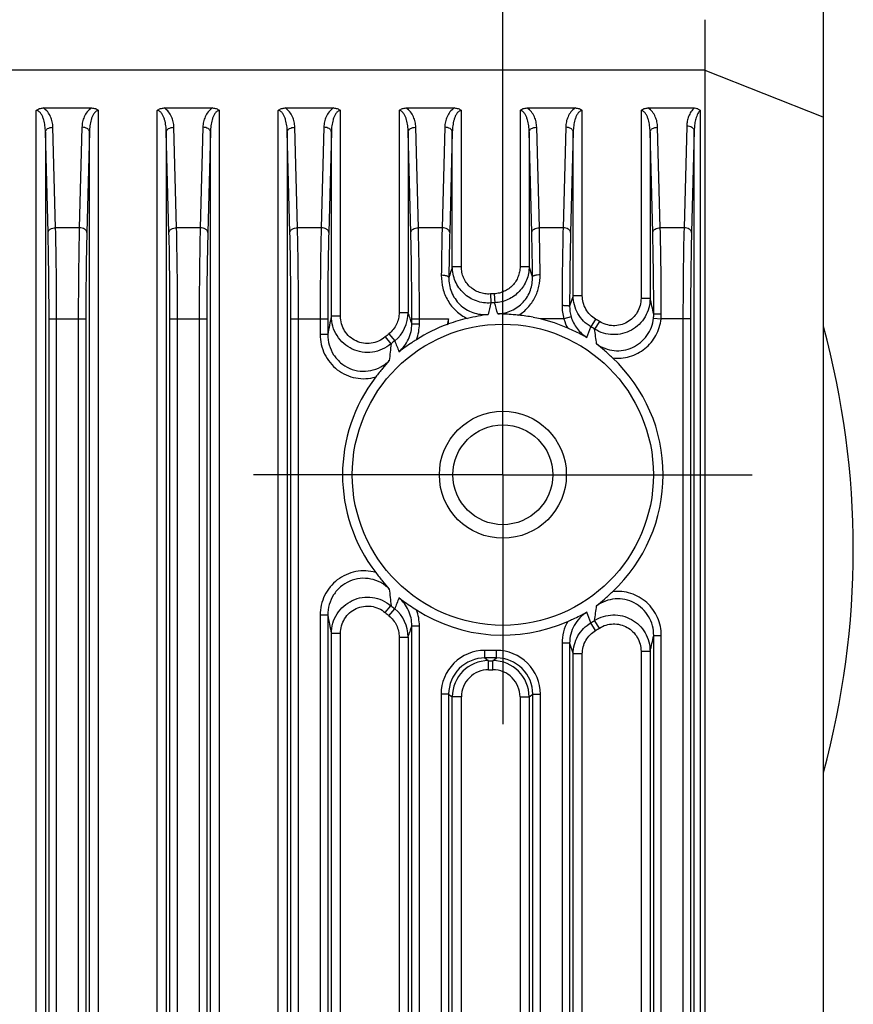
# Model space of a CAD drawing. Header units: millimetres. Extents: x 64 to 504, y 17 to 405.
# Tile 14 of 15: x 476 to 504, y 206 to 239. Entities that reach past the tile are written whole.
import ezdxf
from ezdxf.enums import TextEntityAlignment as Align

# ---------------------------------------------------------------- set-up
doc = ezdxf.new("R2010")
doc.units = ezdxf.units.MM
doc.header["$LTSCALE"] = 32.67
doc.linetypes.add('CENTER', pattern=[0.6, 0.375, -0.075, 0.075, -0.075])
doc.layers.get('0').update_dxf_attribs({"linetype": 'CONTINUOUS'})
for name, color, linetype in [('00_COMPONENTS', 7, 'CONTINUOUS'), ('03_ALL_AXES', 7, 'CONTINUOUS'), ('51__DRAFT_DIMS', 7, 'CONTINUOUS')]:
    doc.layers.add(name, color=color, linetype=linetype)
doc.styles.get("Standard").update_dxf_attribs({"font": 'simfang.ttf'})
doc.dimstyles.new('DIMSTYLE_1', dxfattribs={"dimtxt": 3, "dimasz": 3, "dimexe": 2.5, "dimexo": 0.5, "dimgap": 0.75, "dimtad": 1, "dimdsep": 46, "dimtxsty": 'STANDARD', "dimblk": '_FILLED', "dimblk1": '_FILLED', "dimblk2": '_FILLED', "dimcen": 0.09, "dimclrt": 3, "dimazin": 2, "dimtp": 0.3, "dimtm": 0.3, "dimtfac": 1, "dimtofl": 0, "dimtmove": 0, "dimatfit": 3, "dimldrblk": '_FILLED', "dimfxl": 1, "dimtolj": 1, "dimarcsym": 0})

# ---------------------------------------------------------------- blocks, each defined once
blk = doc.blocks.new('_FILLED')
at = {"color": 0, "linetype": 'ByBlock'}
blk.add_solid([(0, 0), (-1, 0.167), (-1, -0.167)], dxfattribs=at)
blk = doc.blocks.new('*D6')
at = {"layer": '51__DRAFT_DIMS', "color": 4, "transparency": 16777216}
for p, q in [((459.348, 231.38), (459.348, 289.616)), ((492.148, 228.095), (492.148, 289.616)), ((459.348, 287.116), (475.748, 287.116)), ((492.148, 287.116), (475.748, 287.116))]:
    blk.add_line(p, q, dxfattribs=at)
at = {"layer": '51__DRAFT_DIMS', "color": 4, "transparency": 16777216, "xscale": 3, "yscale": 3, "zscale": 3, "rotation": 180}
blk.add_blockref('_FILLED', (459.348, 287.116), dxfattribs=at)
at = {"layer": '51__DRAFT_DIMS', "color": 4, "transparency": 16777216, "xscale": 3, "yscale": 3, "zscale": 3}
blk.add_blockref('_FILLED', (492.148, 287.116), dxfattribs=at)
at = {"layer": '51__DRAFT_DIMS', "color": 3, "transparency": 16777216}
blk.add_text('32.8', height=3, dxfattribs=at).set_placement((475.748, 287.866), align=Align.CENTER)

msp = doc.modelspace()

# ---------------------------------------------------------------- linework, layer by layer
at = {"layer": '00_COMPONENTS', "color": 7}
for p, q in [((502.748, 242.91), (502.748, 166.91)), ((476.948, 236.11), (478.547, 236.11)), ((480.948, 236.11), (482.547, 236.11)), ((484.948, 236.11), (486.547, 236.11)), ((488.948, 236.11), (490.547, 236.11)), ((492.948, 236.11), (494.547, 236.11)), ((496.948, 236.11), (498.49, 236.11)), ((490.348, 228.968), (490.348, 229.135))]:
    msp.add_line(p, q, dxfattribs=at)
at = {"layer": '00_COMPONENTS', "color": 4}
for p, q in [((452.908, 237.367), (498.587, 237.367)), ((498.587, 237.367), (498.837, 237.368)), ((498.837, 176.389), (498.837, 237.348)), ((502.748, 235.805), (498.837, 237.348)), ((476.718, 178.619), (476.718, 236.026)), ((478.777, 178.619), (478.777, 236.026)), ((480.718, 178.619), (480.718, 236.026)), ((482.777, 178.619), (482.777, 236.026)), ((484.718, 178.619), (484.718, 236.026)), ((486.777, 229.228), (486.777, 236.026)), ((488.718, 236.026), (488.718, 229.346)), ((490.777, 230.858), (490.777, 236.026)), ((492.718, 236.026), (492.718, 230.866)), ((494.777, 229.903), (494.777, 236.026)), ((496.718, 236.026), (496.718, 229.816)), ((498.683, 176.389), (498.683, 236.029)), ((477.356, 232.147), (477.268, 235.473)), ((478.227, 235.473), (478.14, 232.147)), ((481.356, 232.147), (481.268, 235.473)), ((482.227, 235.473), (482.14, 232.147)), ((485.356, 232.147), (485.268, 235.473)), ((486.227, 235.473), (486.14, 232.147)), ((489.356, 232.147), (489.268, 235.473)), ((490.227, 235.473), (490.14, 232.147)), ((493.356, 232.147), (493.268, 235.473)), ((494.227, 235.473), (494.14, 232.147)), ((497.356, 232.147), (497.268, 235.473)), ((498.229, 235.514), (498.14, 232.147)), ((477.106, 231.996), (477.018, 235.323)), ((477.018, 235.323), (477.018, 178.831)), ((478.477, 235.323), (478.39, 231.996)), ((478.477, 178.831), (478.477, 235.323)), ((481.106, 231.996), (481.018, 235.323)), ((481.018, 235.323), (481.018, 178.831)), ((482.477, 235.323), (482.39, 231.996)), ((482.477, 178.831), (482.477, 235.323)), ((485.106, 231.996), (485.018, 235.323)), ((485.018, 235.323), (485.018, 178.831)), ((486.477, 235.323), (486.39, 231.996)), ((486.477, 229.228), (486.477, 235.323)), ((489.106, 231.996), (489.018, 235.323)), ((489.018, 235.323), (489.018, 229.346)), ((490.477, 235.323), (490.39, 231.996)), ((490.477, 230.858), (490.477, 235.323)), ((493.106, 231.996), (493.018, 235.323)), ((493.018, 235.323), (493.018, 230.866)), ((494.477, 235.323), (494.39, 231.996)), ((494.477, 229.903), (494.477, 235.323)), ((497.106, 231.996), (497.018, 235.323)), ((497.018, 235.323), (497.018, 229.816)), ((498.478, 235.364), (498.39, 231.996)), ((498.478, 176.389), (498.478, 235.364)), ((478.14, 232.147), (477.356, 232.147)), ((482.14, 232.147), (481.356, 232.147)), ((486.14, 232.147), (485.356, 232.147)), ((490.14, 232.147), (489.356, 232.147)), ((494.14, 232.147), (493.356, 232.147)), ((498.14, 232.147), (497.356, 232.147)), ((490.777, 230.858), (490.477, 230.858)), ((492.718, 230.866), (493.018, 230.866)), ((493.132, 230.528), (493.018, 230.866)), ((491.736, 229.959), (491.756, 229.661)), ((491.864, 229.966), (491.878, 229.668)), ((494.477, 229.903), (494.357, 229.552)), ((494.777, 229.903), (494.477, 229.903)), ((496.718, 229.816), (497.018, 229.816)), ((488.718, 229.346), (489.018, 229.346)), ((477.139, 178.859), (477.139, 229.135)), ((477.139, 229.135), (478.356, 229.135)), ((477.389, 178.859), (477.389, 229.135)), ((478.106, 229.135), (478.106, 178.859)), ((478.356, 229.135), (478.356, 178.859)), ((481.139, 178.859), (481.139, 229.135)), ((481.139, 229.135), (482.356, 229.135)), ((481.389, 178.859), (481.389, 229.135)), ((482.106, 229.135), (482.106, 178.859)), ((482.356, 229.135), (482.356, 178.859)), ((485.139, 178.859), (485.139, 229.135)), ((485.139, 229.135), (486.356, 229.135)), ((485.389, 178.859), (485.389, 229.135)), ((486.106, 229.135), (486.106, 228.622)), ((486.356, 229.135), (486.356, 228.622)), ((486.777, 229.228), (486.477, 229.228)), ((489.139, 228.973), (489.139, 229.135)), ((489.139, 229.135), (490.348, 229.135)), ((489.139, 228.973), (489.389, 228.973)), ((489.389, 228.973), (489.389, 229.135)), ((494.167, 229.135), (493.39, 229.135)), ((494.406, 229.205), (494.167, 229.135)), ((495.216, 229.128), (495.063, 228.871)), ((495.344, 229.049), (495.185, 228.797)), ((497.132, 229.162), (497.38, 229.135)), ((498.356, 229.135), (497.38, 229.135)), ((498.106, 229.135), (498.106, 178.859)), ((498.356, 229.135), (498.356, 178.859)), ((486.356, 228.622), (486.106, 228.622)), ((488.383, 228.643), (488.571, 228.411)), ((488.256, 228.537), (488.449, 228.31)), ((488.256, 219.422), (488.449, 219.649)), ((488.383, 219.316), (488.571, 219.548)), ((486.106, 219.337), (486.106, 190.622)), ((486.356, 219.337), (486.106, 219.337)), ((486.356, 219.337), (486.356, 190.622)), ((495.344, 218.91), (495.185, 219.162)), ((489.139, 190.973), (489.139, 218.986)), ((489.139, 218.986), (489.389, 218.986)), ((489.389, 190.973), (489.389, 218.986)), ((495.216, 218.832), (495.063, 219.088)), ((486.477, 191.228), (486.477, 218.731)), ((486.777, 218.731), (486.477, 218.731)), ((486.777, 191.228), (486.777, 218.731)), ((488.718, 218.613), (488.718, 191.346)), ((488.718, 218.613), (489.018, 218.613)), ((489.018, 218.613), (489.018, 191.346)), ((497.139, 191.296), (497.139, 218.663)), ((497.139, 218.663), (497.389, 218.663)), ((497.389, 191.296), (497.389, 218.663)), ((491.556, 217.923), (491.556, 218.173)), ((491.94, 218.173), (491.556, 218.173)), ((491.94, 217.923), (491.94, 218.173)), ((494.106, 218.409), (494.106, 191.55)), ((494.356, 218.409), (494.106, 218.409)), ((494.356, 218.409), (494.356, 191.55)), ((494.356, 218.409), (494.477, 218.056)), ((491.94, 217.923), (491.556, 217.923)), ((491.556, 217.923), (491.677, 217.832)), ((491.819, 217.832), (491.94, 217.923)), ((494.477, 191.903), (494.477, 218.056)), ((494.777, 218.056), (494.477, 218.056)), ((494.777, 191.903), (494.777, 218.056)), ((496.718, 218.143), (496.718, 191.816)), ((496.718, 218.143), (497.018, 218.143)), ((497.018, 218.143), (497.018, 191.816)), ((491.677, 217.533), (491.677, 217.832)), ((491.677, 217.832), (491.819, 217.832)), ((491.677, 217.533), (491.819, 217.533)), ((491.819, 217.533), (491.819, 217.832)), ((490.106, 216.724), (490.106, 193.235)), ((490.356, 216.724), (490.106, 216.724)), ((490.356, 216.724), (490.356, 193.235)), ((490.356, 216.724), (490.477, 216.633)), ((490.477, 193.326), (490.477, 216.633)), ((490.777, 216.633), (490.477, 216.633)), ((490.777, 193.326), (490.777, 216.633)), ((492.718, 216.633), (492.718, 193.326)), ((492.718, 216.633), (493.018, 216.633)), ((493.018, 216.633), (493.139, 216.724)), ((493.018, 216.633), (493.018, 193.326)), ((493.139, 193.235), (493.139, 216.724)), ((493.139, 216.724), (493.389, 216.724)), ((493.389, 193.235), (493.389, 216.724))]:
    msp.add_line(p, q, dxfattribs=at)
msp.add_circle((492.148, 223.98), 4.98, dxfattribs=at)
at = {"layer": '00_COMPONENTS', "color": 7}
for radius in [2.1, 1.65]:
    msp.add_circle((492.148, 223.98), radius, dxfattribs=at)
at = {"layer": '00_COMPONENTS', "color": 4}
for centre, radius, start, end in [((493.374, 237.378), 5.463, 359.6783, 359.8885), ((634.98, 184.021), 151.904, 162.04102, 162.18113), ((492.148, 223.98), 5.993, 92.7181, 93.9404), ((533.882, 218.811), 43.501, 165.5566, 166.0693), ((492.148, 223.98), 5.695, 92.7181, 93.9404), ((436.098, 213.684), 58.024, 15.61561, 15.98997), ((495.71, 229.568), 1.603, 179.7808, 195.6774), ((452.708, 219.219), 45.56, 12.7791, 13.4501), ((487.816, 229.346), 1.202, 308.8892, 359.9827), ((372.164, 191.153), 122.937, 17.91711, 18.09974), ((495.561, 229.546), 1.204, 179.6946, 196.4058), ((495.913, 229.293), 1.226, 353.8607, 0.1526), ((495.76, 229.303), 1.629, 354.0794, 0.0722), ((524.774, 221.256), 39.118, 168.2408, 169.1458), ((487.927, 228.973), 1.462, 338.9092, 0.0095), ((541.734, 217.329), 52.725, 167.0613, 167.2647), ((495.563, 229.548), 1.456, 196.5161, 209.7238), ((492.148, 223.98), 5.993, 57.7724, 59.2037), ((492.148, 223.98), 5.993, 128.9122, 130.4983), ((386.835, 270.371), 115.912, 338.83564, 339.02071), ((492.148, 223.98), 5.695, 57.7724, 59.2037), ((468.257, 225.007), 27.193, 6.9757, 8.011), ((516.746, 225.152), 28.472, 173.6319, 174.75), ((492.148, 223.98), 5.695, 128.9122, 130.4983), ((582.362, 265.275), 100.776, 201.4569, 201.67722), ((516.535, 222.786), 28.26, 185.2457, 186.3723), ((584.455, 181.857), 103.026, 158.32518, 158.5407), ((492.148, 223.98), 5.695, 229.5017, 231.0878), ((487.816, 218.613), 1.202, 0.0173, 51.1108), ((487.927, 218.986), 1.462, 359.9905, 21.0908), ((467.872, 223.002), 27.581, 351.9963, 353.017), ((523.966, 226.542), 38.294, 190.8444, 191.769), ((492.148, 223.98), 5.993, 229.5017, 231.0878), ((386.835, 177.588), 115.912, 20.97929, 21.16436), ((492.148, 223.98), 5.695, 300.7963, 302.2276), ((368.464, 258.009), 126.828, 341.90306, 342.08009), ((495.565, 218.41), 1.459, 150.2904, 180.019), ((492.148, 223.98), 5.993, 300.7963, 302.2276), ((451.736, 228.967), 46.558, 346.5571, 347.2142), ((491.555, 216.724), 1.449, 89.9811, 180.0019), ((491.94, 216.724), 1.449, 359.9981, 90.0189), ((491.555, 216.724), 1.199, 89.9623, 180.0136), ((491.94, 216.724), 1.199, 359.9864, 90.0377), ((491.677, 216.633), 1.2, 90.0036, 179.9879), ((491.677, 216.633), 0.899, 89.9811, 180.0019), ((491.819, 216.633), 1.2, 0.0121, 89.9964), ((491.819, 216.633), 0.899, 359.9981, 90.0189)]:
    msp.add_arc(centre, radius, start, end, dxfattribs=at)
at = {"layer": '00_COMPONENTS', "color": 7}
for centre, radius, start, end in [((492.146, 223.975), 5.308, 79.1172, 84.329), ((492.148, 223.98), 5.303, 110.3223, 122.5958), ((487.109, 237.586), 9.207, 290.3209, 290.5977), ((492.162, 223.921), 5.363, 102.7897, 109.7768), ((492.147, 223.978), 5.304, 76.4504, 79.1292), ((492.148, 223.98), 5.303, 66.0756, 76.4501), ((475.748, 221.51), 27.992, 344.7303, 15.2697), ((492.148, 223.98), 5.303, 313.177, 46.823), ((492.148, 223.98), 5.303, 142.4173, 217.5827), ((492.148, 223.98), 5.303, 237.4042, 293.9244)]:
    msp.add_arc(centre, radius, start, end, dxfattribs=at)
at = {"layer": '00_COMPONENTS', "color": 4}
for points, knots in [([(498.837, 237.368), (498.837, 237.652), (498.839, 238.074), (498.838, 238.625), (498.837, 238.892), (498.837, 239.022)], [0, 0, 0, 0, 0.516406, 0.764232, 1, 1, 1, 1]), ([(477.268, 235.473), (477.266, 235.532), (477.252, 235.651), (477.197, 235.824), (477.101, 235.987), (477.004, 236.075), (476.948, 236.11)], [0, 0, 0, 0, 0.239497, 0.482574, 0.733689, 1, 1, 1, 1]), ([(478.547, 236.11), (478.491, 236.075), (478.395, 235.987), (478.299, 235.824), (478.243, 235.651), (478.229, 235.532), (478.227, 235.473)], [0, 0, 0, 0, 0.266303, 0.517415, 0.760496, 1, 1, 1, 1]), ([(481.268, 235.473), (481.266, 235.532), (481.252, 235.651), (481.197, 235.824), (481.101, 235.987), (481.004, 236.075), (480.948, 236.11)], [0, 0, 0, 0, 0.239497, 0.482574, 0.733689, 1, 1, 1, 1]), ([(482.547, 236.11), (482.491, 236.075), (482.395, 235.987), (482.299, 235.824), (482.243, 235.651), (482.229, 235.532), (482.227, 235.473)], [0, 0, 0, 0, 0.266303, 0.517415, 0.760496, 1, 1, 1, 1]), ([(485.268, 235.473), (485.266, 235.532), (485.252, 235.651), (485.197, 235.824), (485.101, 235.987), (485.004, 236.075), (484.948, 236.11)], [0, 0, 0, 0, 0.239497, 0.482574, 0.733689, 1, 1, 1, 1]), ([(486.547, 236.11), (486.491, 236.075), (486.395, 235.987), (486.299, 235.824), (486.243, 235.651), (486.229, 235.532), (486.227, 235.473)], [0, 0, 0, 0, 0.266303, 0.517415, 0.760496, 1, 1, 1, 1]), ([(489.268, 235.473), (489.266, 235.532), (489.252, 235.651), (489.197, 235.824), (489.101, 235.987), (489.004, 236.075), (488.948, 236.11)], [0, 0, 0, 0, 0.239497, 0.482574, 0.733689, 1, 1, 1, 1]), ([(490.547, 236.11), (490.491, 236.075), (490.395, 235.987), (490.299, 235.824), (490.243, 235.651), (490.229, 235.532), (490.227, 235.473)], [0, 0, 0, 0, 0.266303, 0.517415, 0.760496, 1, 1, 1, 1]), ([(493.268, 235.473), (493.266, 235.532), (493.252, 235.651), (493.197, 235.824), (493.101, 235.987), (493.004, 236.075), (492.948, 236.11)], [0, 0, 0, 0, 0.239497, 0.482574, 0.733689, 1, 1, 1, 1]), ([(494.547, 236.11), (494.491, 236.075), (494.395, 235.987), (494.299, 235.824), (494.243, 235.651), (494.229, 235.532), (494.227, 235.473)], [0, 0, 0, 0, 0.266303, 0.517415, 0.760496, 1, 1, 1, 1]), ([(497.268, 235.473), (497.266, 235.532), (497.252, 235.651), (497.197, 235.824), (497.101, 235.987), (497.004, 236.075), (496.948, 236.11)], [0, 0, 0, 0, 0.239497, 0.482574, 0.733689, 1, 1, 1, 1]), ([(498.49, 236.11), (498.444, 236.073), (498.367, 235.986), (498.288, 235.835), (498.242, 235.676), (498.23, 235.568), (498.229, 235.514)], [0, 0, 0, 0, 0.263012, 0.514035, 0.758523, 1, 1, 1, 1]), ([(477.018, 235.323), (477.018, 235.356), (477.015, 235.423), (477.005, 235.523), (476.988, 235.623), (476.964, 235.721), (476.936, 235.801), (476.908, 235.863), (476.883, 235.908), (476.853, 235.95), (476.817, 235.988), (476.772, 236.018), (476.736, 236.026), (476.718, 236.026)], [0, 0, 0, 0, 0.123132, 0.246338, 0.369693, 0.493309, 0.617376, 0.679725, 0.742379, 0.80549, 0.869302, 0.93414, 1, 1, 1, 1]), ([(478.777, 236.026), (478.768, 236.026), (478.75, 236.024), (478.716, 236.013), (478.679, 235.988), (478.642, 235.95), (478.612, 235.908), (478.587, 235.863), (478.559, 235.801), (478.532, 235.721), (478.508, 235.623), (478.491, 235.523), (478.481, 235.423), (478.478, 235.356), (478.477, 235.323)], [0, 0, 0, 0, 0.033208, 0.066194, 0.131021, 0.194814, 0.257902, 0.320532, 0.382855, 0.506874, 0.630444, 0.753753, 0.876913, 1, 1, 1, 1]), ([(481.018, 235.323), (481.018, 235.356), (481.015, 235.423), (481.005, 235.523), (480.988, 235.623), (480.964, 235.721), (480.936, 235.801), (480.908, 235.863), (480.883, 235.908), (480.853, 235.95), (480.817, 235.988), (480.772, 236.018), (480.736, 236.026), (480.718, 236.026)], [0, 0, 0, 0, 0.123132, 0.246338, 0.369693, 0.493309, 0.617376, 0.679724, 0.742379, 0.80549, 0.869302, 0.93414, 1, 1, 1, 1]), ([(482.777, 236.026), (482.768, 236.026), (482.75, 236.024), (482.716, 236.013), (482.679, 235.988), (482.642, 235.95), (482.612, 235.908), (482.587, 235.863), (482.559, 235.801), (482.532, 235.721), (482.508, 235.623), (482.491, 235.523), (482.481, 235.423), (482.478, 235.356), (482.477, 235.323)], [0, 0, 0, 0, 0.033208, 0.066194, 0.131021, 0.194814, 0.257902, 0.320532, 0.382855, 0.506874, 0.630444, 0.753753, 0.876913, 1, 1, 1, 1]), ([(485.018, 235.323), (485.018, 235.356), (485.015, 235.423), (485.005, 235.523), (484.988, 235.623), (484.964, 235.721), (484.936, 235.801), (484.908, 235.863), (484.883, 235.908), (484.853, 235.95), (484.817, 235.988), (484.772, 236.018), (484.736, 236.026), (484.718, 236.026)], [0, 0, 0, 0, 0.123132, 0.246338, 0.369693, 0.493309, 0.617376, 0.679724, 0.742379, 0.80549, 0.869302, 0.93414, 1, 1, 1, 1]), ([(486.777, 236.026), (486.768, 236.026), (486.75, 236.024), (486.716, 236.013), (486.679, 235.988), (486.642, 235.95), (486.612, 235.908), (486.587, 235.863), (486.559, 235.801), (486.532, 235.721), (486.508, 235.623), (486.491, 235.523), (486.481, 235.423), (486.478, 235.356), (486.477, 235.323)], [0, 0, 0, 0, 0.033208, 0.066194, 0.131021, 0.194814, 0.257902, 0.320532, 0.382855, 0.506874, 0.630444, 0.753753, 0.876913, 1, 1, 1, 1]), ([(489.018, 235.323), (489.018, 235.356), (489.015, 235.423), (489.005, 235.523), (488.988, 235.623), (488.964, 235.721), (488.936, 235.801), (488.908, 235.863), (488.883, 235.908), (488.853, 235.95), (488.817, 235.988), (488.772, 236.018), (488.736, 236.026), (488.718, 236.026)], [0, 0, 0, 0, 0.123132, 0.246338, 0.369693, 0.493309, 0.617376, 0.679724, 0.742379, 0.80549, 0.869302, 0.93414, 1, 1, 1, 1]), ([(490.777, 236.026), (490.768, 236.026), (490.75, 236.024), (490.716, 236.013), (490.679, 235.988), (490.642, 235.95), (490.612, 235.908), (490.587, 235.863), (490.559, 235.801), (490.532, 235.721), (490.508, 235.623), (490.491, 235.523), (490.481, 235.423), (490.478, 235.356), (490.477, 235.323)], [0, 0, 0, 0, 0.033208, 0.066194, 0.131021, 0.194814, 0.257902, 0.320532, 0.382855, 0.506874, 0.630444, 0.753753, 0.876913, 1, 1, 1, 1]), ([(493.018, 235.323), (493.018, 235.356), (493.015, 235.423), (493.005, 235.523), (492.988, 235.623), (492.964, 235.721), (492.936, 235.801), (492.908, 235.863), (492.883, 235.908), (492.853, 235.95), (492.817, 235.988), (492.772, 236.018), (492.736, 236.026), (492.718, 236.026)], [0, 0, 0, 0, 0.123132, 0.246338, 0.369693, 0.493309, 0.617376, 0.679724, 0.742379, 0.80549, 0.869302, 0.93414, 1, 1, 1, 1]), ([(494.777, 236.026), (494.768, 236.026), (494.75, 236.024), (494.716, 236.013), (494.679, 235.988), (494.642, 235.95), (494.612, 235.908), (494.587, 235.863), (494.559, 235.801), (494.532, 235.721), (494.508, 235.623), (494.491, 235.523), (494.481, 235.423), (494.478, 235.356), (494.477, 235.323)], [0, 0, 0, 0, 0.033208, 0.066194, 0.131021, 0.194814, 0.257902, 0.320532, 0.382855, 0.506874, 0.630444, 0.753753, 0.876913, 1, 1, 1, 1]), ([(497.018, 235.323), (497.018, 235.356), (497.015, 235.423), (497.005, 235.523), (496.988, 235.623), (496.964, 235.721), (496.936, 235.801), (496.908, 235.863), (496.883, 235.908), (496.853, 235.95), (496.817, 235.988), (496.772, 236.018), (496.736, 236.026), (496.718, 236.026)], [0, 0, 0, 0, 0.123132, 0.246338, 0.369693, 0.493309, 0.617376, 0.679724, 0.742379, 0.80549, 0.869302, 0.93414, 1, 1, 1, 1]), ([(498.683, 236.029), (498.659, 236.01), (498.62, 235.963), (498.577, 235.884), (498.545, 235.8), (498.512, 235.686), (498.487, 235.541), (498.479, 235.423), (498.478, 235.364)], [0, 0, 0, 0, 0.127753, 0.253819, 0.37899, 0.503653, 0.752049, 1, 1, 1, 1]), ([(477.018, 235.323), (477.019, 235.332), (477.023, 235.353), (477.039, 235.381), (477.063, 235.407), (477.106, 235.438), (477.176, 235.465), (477.236, 235.473), (477.268, 235.473)], [0, 0, 0, 0, 0.093319, 0.193317, 0.30353, 0.425318, 0.699725, 1, 1, 1, 1]), ([(478.477, 235.323), (478.477, 235.332), (478.473, 235.353), (478.457, 235.381), (478.433, 235.407), (478.389, 235.438), (478.32, 235.465), (478.259, 235.473), (478.227, 235.473)], [0, 0, 0, 0, 0.093319, 0.193317, 0.30353, 0.425318, 0.699725, 1, 1, 1, 1]), ([(481.018, 235.323), (481.019, 235.332), (481.023, 235.353), (481.039, 235.381), (481.063, 235.407), (481.106, 235.438), (481.176, 235.465), (481.236, 235.473), (481.268, 235.473)], [0, 0, 0, 0, 0.093319, 0.193317, 0.30353, 0.425318, 0.699725, 1, 1, 1, 1]), ([(482.477, 235.323), (482.477, 235.332), (482.473, 235.353), (482.457, 235.381), (482.433, 235.407), (482.389, 235.438), (482.32, 235.465), (482.259, 235.473), (482.227, 235.473)], [0, 0, 0, 0, 0.093319, 0.193317, 0.30353, 0.425318, 0.699725, 1, 1, 1, 1]), ([(485.018, 235.323), (485.019, 235.332), (485.023, 235.353), (485.039, 235.381), (485.063, 235.407), (485.106, 235.438), (485.176, 235.465), (485.236, 235.473), (485.268, 235.473)], [0, 0, 0, 0, 0.093319, 0.193317, 0.30353, 0.425318, 0.699725, 1, 1, 1, 1]), ([(486.477, 235.323), (486.477, 235.332), (486.473, 235.353), (486.457, 235.381), (486.433, 235.407), (486.389, 235.438), (486.32, 235.465), (486.259, 235.473), (486.227, 235.473)], [0, 0, 0, 0, 0.093319, 0.193317, 0.30353, 0.425318, 0.699725, 1, 1, 1, 1]), ([(489.018, 235.323), (489.019, 235.332), (489.023, 235.353), (489.039, 235.381), (489.063, 235.407), (489.106, 235.438), (489.176, 235.465), (489.236, 235.473), (489.268, 235.473)], [0, 0, 0, 0, 0.093319, 0.193317, 0.30353, 0.425318, 0.699725, 1, 1, 1, 1]), ([(490.477, 235.323), (490.477, 235.332), (490.473, 235.353), (490.457, 235.381), (490.433, 235.407), (490.389, 235.438), (490.32, 235.465), (490.259, 235.473), (490.227, 235.473)], [0, 0, 0, 0, 0.093319, 0.193317, 0.30353, 0.425318, 0.699725, 1, 1, 1, 1]), ([(493.018, 235.323), (493.019, 235.332), (493.023, 235.353), (493.039, 235.381), (493.063, 235.407), (493.106, 235.438), (493.176, 235.465), (493.236, 235.473), (493.268, 235.473)], [0, 0, 0, 0, 0.093319, 0.193317, 0.30353, 0.425318, 0.699725, 1, 1, 1, 1]), ([(494.477, 235.323), (494.477, 235.332), (494.473, 235.353), (494.457, 235.381), (494.433, 235.407), (494.389, 235.438), (494.32, 235.465), (494.259, 235.473), (494.227, 235.473)], [0, 0, 0, 0, 0.093319, 0.193317, 0.30353, 0.425318, 0.699725, 1, 1, 1, 1]), ([(497.018, 235.323), (497.019, 235.332), (497.023, 235.353), (497.039, 235.381), (497.063, 235.407), (497.106, 235.438), (497.176, 235.465), (497.236, 235.473), (497.268, 235.473)], [0, 0, 0, 0, 0.093319, 0.193317, 0.30353, 0.425318, 0.699725, 1, 1, 1, 1]), ([(498.478, 235.364), (498.478, 235.374), (498.474, 235.394), (498.458, 235.422), (498.434, 235.448), (498.39, 235.479), (498.321, 235.506), (498.26, 235.514), (498.229, 235.514)], [0, 0, 0, 0, 0.093319, 0.193317, 0.30353, 0.425318, 0.699725, 1, 1, 1, 1]), ([(477.106, 231.996), (477.106, 232.006), (477.111, 232.026), (477.126, 232.054), (477.15, 232.08), (477.194, 232.111), (477.263, 232.138), (477.324, 232.146), (477.356, 232.147)], [0, 0, 0, 0, 0.093319, 0.193317, 0.30353, 0.425318, 0.699725, 1, 1, 1, 1]), ([(477.139, 229.135), (477.139, 229.638), (477.134, 230.591), (477.118, 231.545), (477.106, 231.996)], [0, 0, 0, 0, 0.527301, 1, 1, 1, 1]), ([(477.389, 229.135), (477.389, 229.664), (477.384, 230.668), (477.368, 231.672), (477.356, 232.147)], [0, 0, 0, 0, 0.527302, 1, 1, 1, 1]), ([(478.14, 232.147), (478.128, 231.672), (478.112, 230.668), (478.106, 229.664), (478.106, 229.135)], [0, 0, 0, 0, 0.472695, 1, 1, 1, 1]), ([(478.39, 231.996), (478.389, 232.006), (478.385, 232.026), (478.369, 232.054), (478.345, 232.08), (478.301, 232.111), (478.232, 232.138), (478.171, 232.146), (478.14, 232.147)], [0, 0, 0, 0, 0.093319, 0.193317, 0.30353, 0.425318, 0.699725, 1, 1, 1, 1]), ([(478.39, 231.996), (478.378, 231.545), (478.361, 230.591), (478.356, 229.638), (478.356, 229.135)], [0, 0, 0, 0, 0.472695, 1, 1, 1, 1]), ([(481.106, 231.996), (481.106, 232.006), (481.111, 232.026), (481.126, 232.054), (481.15, 232.08), (481.194, 232.111), (481.263, 232.138), (481.324, 232.146), (481.356, 232.147)], [0, 0, 0, 0, 0.093319, 0.193317, 0.30353, 0.425318, 0.699725, 1, 1, 1, 1]), ([(481.139, 229.135), (481.139, 229.638), (481.134, 230.591), (481.118, 231.545), (481.106, 231.996)], [0, 0, 0, 0, 0.527301, 1, 1, 1, 1]), ([(481.389, 229.135), (481.389, 229.664), (481.384, 230.668), (481.368, 231.672), (481.356, 232.147)], [0, 0, 0, 0, 0.527302, 1, 1, 1, 1]), ([(482.14, 232.147), (482.128, 231.672), (482.112, 230.668), (482.106, 229.664), (482.106, 229.135)], [0, 0, 0, 0, 0.472695, 1, 1, 1, 1]), ([(482.39, 231.996), (482.389, 232.006), (482.385, 232.026), (482.369, 232.054), (482.345, 232.08), (482.301, 232.111), (482.232, 232.138), (482.171, 232.146), (482.14, 232.147)], [0, 0, 0, 0, 0.093319, 0.193317, 0.30353, 0.425318, 0.699725, 1, 1, 1, 1]), ([(482.39, 231.996), (482.378, 231.545), (482.361, 230.591), (482.356, 229.638), (482.356, 229.135)], [0, 0, 0, 0, 0.472695, 1, 1, 1, 1]), ([(485.106, 231.996), (485.106, 232.006), (485.111, 232.026), (485.126, 232.054), (485.15, 232.08), (485.194, 232.111), (485.263, 232.138), (485.324, 232.146), (485.356, 232.147)], [0, 0, 0, 0, 0.093319, 0.193317, 0.30353, 0.425318, 0.699725, 1, 1, 1, 1]), ([(485.139, 229.135), (485.139, 229.638), (485.134, 230.591), (485.118, 231.545), (485.106, 231.996)], [0, 0, 0, 0, 0.527301, 1, 1, 1, 1]), ([(485.389, 229.135), (485.389, 229.664), (485.384, 230.668), (485.368, 231.672), (485.356, 232.147)], [0, 0, 0, 0, 0.527302, 1, 1, 1, 1]), ([(486.14, 232.147), (486.128, 231.672), (486.112, 230.668), (486.106, 229.664), (486.106, 229.135)], [0, 0, 0, 0, 0.472695, 1, 1, 1, 1]), ([(486.39, 231.996), (486.389, 232.006), (486.385, 232.026), (486.369, 232.054), (486.345, 232.08), (486.301, 232.111), (486.232, 232.138), (486.171, 232.146), (486.14, 232.147)], [0, 0, 0, 0, 0.093319, 0.193317, 0.30353, 0.425318, 0.699725, 1, 1, 1, 1]), ([(486.39, 231.996), (486.378, 231.545), (486.361, 230.591), (486.356, 229.638), (486.356, 229.135)], [0, 0, 0, 0, 0.472695, 1, 1, 1, 1]), ([(489.106, 231.996), (489.106, 232.006), (489.111, 232.026), (489.126, 232.054), (489.15, 232.08), (489.194, 232.111), (489.263, 232.138), (489.324, 232.146), (489.356, 232.147)], [0, 0, 0, 0, 0.093319, 0.193317, 0.30353, 0.425318, 0.699725, 1, 1, 1, 1]), ([(489.139, 229.135), (489.139, 229.638), (489.134, 230.591), (489.118, 231.545), (489.106, 231.996)], [0, 0, 0, 0, 0.527302, 1, 1, 1, 1]), ([(489.389, 229.135), (489.389, 229.664), (489.384, 230.668), (489.368, 231.672), (489.356, 232.147)], [0, 0, 0, 0, 0.527303, 1, 1, 1, 1]), ([(490.14, 232.147), (490.137, 232.025), (490.125, 231.502), (490.117, 230.979), (490.113, 230.577)], [0, 0, 0, 0, 0.232163, 1, 1, 1, 1]), ([(490.39, 231.996), (490.389, 232.006), (490.385, 232.026), (490.369, 232.054), (490.345, 232.08), (490.301, 232.111), (490.232, 232.138), (490.171, 232.146), (490.14, 232.147)], [0, 0, 0, 0, 0.093319, 0.193317, 0.30353, 0.425318, 0.699725, 1, 1, 1, 1]), ([(490.39, 231.996), (490.387, 231.881), (490.375, 231.384), (490.367, 230.886), (490.363, 230.505)], [0, 0, 0, 0, 0.232164, 1, 1, 1, 1]), ([(493.106, 231.996), (493.106, 232.006), (493.111, 232.026), (493.126, 232.054), (493.15, 232.08), (493.194, 232.111), (493.263, 232.138), (493.324, 232.146), (493.356, 232.147)], [0, 0, 0, 0, 0.093319, 0.193317, 0.30353, 0.425318, 0.699725, 1, 1, 1, 1]), ([(493.132, 230.528), (493.131, 230.658), (493.125, 231.148), (493.115, 231.637), (493.106, 231.996)], [0, 0, 0, 0, 0.265767, 1, 1, 1, 1]), ([(493.382, 230.601), (493.38, 230.738), (493.374, 231.253), (493.365, 231.768), (493.356, 232.147)], [0, 0, 0, 0, 0.265768, 1, 1, 1, 1]), ([(494.14, 232.147), (494.13, 231.741), (494.115, 230.884), (494.108, 230.026), (494.107, 229.574)], [0, 0, 0, 0, 0.472974, 1, 1, 1, 1]), ([(494.39, 231.996), (494.389, 232.006), (494.385, 232.026), (494.369, 232.054), (494.345, 232.08), (494.301, 232.111), (494.232, 232.138), (494.171, 232.146), (494.14, 232.147)], [0, 0, 0, 0, 0.093319, 0.193317, 0.30353, 0.425318, 0.699725, 1, 1, 1, 1]), ([(494.39, 231.996), (494.379, 231.611), (494.364, 230.796), (494.358, 229.981), (494.357, 229.552)], [0, 0, 0, 0, 0.472975, 1, 1, 1, 1]), ([(497.106, 231.996), (497.106, 232.006), (497.111, 232.026), (497.126, 232.054), (497.15, 232.08), (497.194, 232.111), (497.263, 232.138), (497.324, 232.146), (497.356, 232.147)], [0, 0, 0, 0, 0.093319, 0.193317, 0.30353, 0.425318, 0.699725, 1, 1, 1, 1]), ([(497.139, 229.296), (497.139, 229.771), (497.133, 230.671), (497.117, 231.571), (497.106, 231.996)], [0, 0, 0, 0, 0.527308, 1, 1, 1, 1]), ([(497.389, 229.305), (497.389, 229.804), (497.383, 230.752), (497.367, 231.699), (497.356, 232.147)], [0, 0, 0, 0, 0.527309, 1, 1, 1, 1]), ([(498.14, 232.147), (498.128, 231.672), (498.112, 230.668), (498.106, 229.664), (498.106, 229.135)], [0, 0, 0, 0, 0.472695, 1, 1, 1, 1]), ([(498.39, 231.996), (498.389, 232.006), (498.385, 232.026), (498.369, 232.054), (498.345, 232.08), (498.301, 232.111), (498.232, 232.138), (498.171, 232.146), (498.14, 232.147)], [0, 0, 0, 0, 0.093319, 0.193317, 0.30353, 0.425318, 0.699725, 1, 1, 1, 1]), ([(498.39, 231.996), (498.378, 231.545), (498.361, 230.591), (498.356, 229.638), (498.356, 229.135)], [0, 0, 0, 0, 0.472695, 1, 1, 1, 1]), ([(490.113, 230.577), (490.112, 230.433), (490.146, 230.142), (490.284, 229.8), (490.451, 229.556), (490.602, 229.393), (490.778, 229.255), (490.908, 229.182), (490.975, 229.151)], [0, 0, 0, 0, 0.244926, 0.494487, 0.620574, 0.746959, 0.873464, 1, 1, 1, 1]), ([(490.363, 230.505), (490.362, 230.516), (490.344, 230.532), (490.317, 230.545), (490.285, 230.556), (490.248, 230.565), (490.19, 230.574), (490.145, 230.577), (490.113, 230.577)], [0, 0, 0, 0, 0.127858, 0.226459, 0.348685, 0.491787, 0.651572, 1, 1, 1, 1]), ([(491.756, 229.661), (491.675, 229.655), (491.51, 229.661), (491.27, 229.72), (491.048, 229.826), (490.851, 229.976), (490.689, 230.162), (490.569, 230.377), (490.494, 230.613), (490.477, 230.777), (490.477, 230.858)], [0, 0, 0, 0, 0.12501, 0.250023, 0.375035, 0.500043, 0.625044, 0.750037, 0.875021, 1, 1, 1, 1]), ([(491.736, 229.959), (491.675, 229.954), (491.551, 229.958), (491.371, 230.003), (491.204, 230.083), (491.057, 230.195), (490.935, 230.335), (490.845, 230.497), (490.79, 230.674), (490.777, 230.797), (490.777, 230.858)], [0, 0, 0, 0, 0.124998, 0.249995, 0.374993, 0.499991, 0.62499, 0.74999, 0.874993, 1, 1, 1, 1]), ([(492.718, 230.866), (492.718, 230.809), (492.708, 230.695), (492.659, 230.53), (492.581, 230.377), (492.475, 230.241), (492.346, 230.128), (492.197, 230.042), (492.034, 229.985), (491.92, 229.969), (491.864, 229.966)], [0, 0, 0, 0, 0.125003, 0.250005, 0.375006, 0.500006, 0.625005, 0.750003, 0.875001, 1, 1, 1, 1]), ([(493.018, 230.866), (493.018, 230.791), (493.004, 230.638), (492.939, 230.418), (492.834, 230.214), (492.693, 230.034), (492.52, 229.884), (492.322, 229.769), (492.105, 229.693), (491.954, 229.672), (491.878, 229.668)], [0, 0, 0, 0, 0.124978, 0.249963, 0.374955, 0.499956, 0.624963, 0.749974, 0.874988, 1, 1, 1, 1]), ([(492.67, 229.257), (492.784, 229.327), (492.993, 229.5), (493.221, 229.833), (493.356, 230.209), (493.383, 230.472), (493.382, 230.601)], [0, 0, 0, 0, 0.253031, 0.505224, 0.754886, 1, 1, 1, 1]), ([(493.132, 230.528), (493.133, 230.54), (493.151, 230.556), (493.178, 230.569), (493.21, 230.58), (493.247, 230.589), (493.305, 230.598), (493.351, 230.601), (493.382, 230.601)], [0, 0, 0, 0, 0.128923, 0.227668, 0.349856, 0.492782, 0.652292, 1, 1, 1, 1]), ([(490.363, 230.505), (490.362, 230.424), (490.375, 230.261), (490.442, 230.023), (490.559, 229.799), (490.722, 229.603), (490.924, 229.446), (491.156, 229.336), (491.405, 229.278), (491.577, 229.276), (491.661, 229.283)], [0, 0, 0, 0, 0.119916, 0.242702, 0.36759, 0.493646, 0.620155, 0.746765, 0.873382, 1, 1, 1, 1]), ([(491.981, 229.303), (492.06, 229.306), (492.217, 229.326), (492.442, 229.403), (492.647, 229.523), (492.824, 229.681), (492.965, 229.87), (493.065, 230.081), (493.122, 230.303), (493.133, 230.454), (493.132, 230.528)], [0, 0, 0, 0, 0.126818, 0.253636, 0.380422, 0.507019, 0.633008, 0.757682, 0.880222, 1, 1, 1, 1]), ([(495.063, 228.871), (494.975, 228.924), (494.81, 229.053), (494.622, 229.303), (494.504, 229.593), (494.477, 229.8), (494.477, 229.903)], [0, 0, 0, 0, 0.250025, 0.500035, 0.750025, 1, 1, 1, 1]), ([(495.216, 229.128), (495.15, 229.167), (495.026, 229.264), (494.885, 229.452), (494.797, 229.67), (494.777, 229.825), (494.777, 229.903)], [0, 0, 0, 0, 0.249992, 0.499988, 0.74999, 1, 1, 1, 1]), ([(494.357, 229.552), (494.356, 229.553), (494.354, 229.555), (494.35, 229.556), (494.343, 229.558), (494.331, 229.561), (494.309, 229.564), (494.279, 229.568), (494.241, 229.57), (494.199, 229.572), (494.154, 229.573), (494.123, 229.574), (494.107, 229.574)], [0, 0, 0, 0, 0.011463, 0.03028, 0.057314, 0.092645, 0.18729, 0.311279, 0.460258, 0.62887, 0.810989, 1, 1, 1, 1]), ([(497.018, 229.816), (497.018, 229.71), (496.99, 229.496), (496.865, 229.199), (496.667, 228.945), (496.409, 228.752), (496.109, 228.634), (495.788, 228.6), (495.47, 228.651), (495.275, 228.741), (495.185, 228.797)], [0, 0, 0, 0, 0.124961, 0.249937, 0.374933, 0.499945, 0.624967, 0.749989, 0.875002, 1, 1, 1, 1]), ([(496.718, 229.816), (496.718, 229.736), (496.697, 229.576), (496.605, 229.352), (496.457, 229.161), (496.263, 229.015), (496.038, 228.926), (495.797, 228.9), (495.558, 228.939), (495.411, 229.007), (495.344, 229.049)], [0, 0, 0, 0, 0.125012, 0.250019, 0.375021, 0.500017, 0.625009, 0.750002, 0.874997, 1, 1, 1, 1]), ([(488.718, 229.346), (488.718, 229.279), (488.703, 229.145), (488.637, 228.953), (488.531, 228.781), (488.435, 228.685), (488.383, 228.643)], [0, 0, 0, 0, 0.250004, 0.500003, 0.749999, 1, 1, 1, 1]), ([(497.139, 229.296), (497.14, 229.297), (497.142, 229.297), (497.146, 229.298), (497.153, 229.299), (497.161, 229.299), (497.172, 229.3), (497.19, 229.301), (497.218, 229.302), (497.255, 229.303), (497.297, 229.304), (497.342, 229.304), (497.373, 229.305), (497.389, 229.305)], [0, 0, 0, 0, 0.008579, 0.025938, 0.052147, 0.087024, 0.13027, 0.181496, 0.305963, 0.455885, 0.625771, 0.809383, 1, 1, 1, 1]), ([(488.449, 228.31), (488.363, 228.237), (488.168, 228.114), (487.837, 228.02), (487.493, 228.022), (487.163, 228.122), (486.875, 228.311), (486.651, 228.573), (486.51, 228.887), (486.477, 229.115), (486.477, 229.228)], [0, 0, 0, 0, 0.124988, 0.25, 0.375027, 0.500058, 0.625077, 0.750074, 0.875047, 1, 1, 1, 1]), ([(488.256, 228.537), (488.191, 228.482), (488.045, 228.389), (487.796, 228.317), (487.537, 228.318), (487.289, 228.394), (487.073, 228.537), (486.906, 228.735), (486.801, 228.972), (486.777, 229.143), (486.777, 229.228)], [0, 0, 0, 0, 0.125005, 0.25, 0.374989, 0.499976, 0.624969, 0.74997, 0.87498, 1, 1, 1, 1]), ([(488.713, 228.05), (488.78, 228.107), (488.901, 228.234), (489.037, 228.461), (489.121, 228.711), (489.139, 228.886), (489.139, 228.973)], [0, 0, 0, 0, 0.250012, 0.500015, 0.750011, 1, 1, 1, 1]), ([(494.406, 229.205), (494.427, 229.135), (494.481, 228.998), (494.599, 228.811), (494.748, 228.649), (494.866, 228.56), (494.929, 228.522)], [0, 0, 0, 0, 0.24999, 0.499986, 0.74999, 1, 1, 1, 1]), ([(495.249, 228.31), (495.333, 228.249), (495.518, 228.149), (495.825, 228.076), (496.14, 228.085), (496.442, 228.177), (496.71, 228.344), (496.924, 228.576), (497.072, 228.854), (497.121, 229.058), (497.132, 229.162)], [0, 0, 0, 0, 0.124996, 0.249998, 0.375006, 0.500014, 0.625019, 0.750019, 0.875011, 1, 1, 1, 1]), ([(495.776, 227.846), (495.871, 227.835), (496.062, 227.831), (496.345, 227.883), (496.612, 227.99), (496.853, 228.147), (497.058, 228.349), (497.219, 228.587), (497.331, 228.852), (497.37, 229.04), (497.38, 229.135)], [0, 0, 0, 0, 0.124996, 0.249991, 0.374986, 0.499983, 0.624983, 0.749985, 0.87499, 1, 1, 1, 1]), ([(486.106, 228.622), (486.106, 228.51), (486.132, 228.286), (486.243, 227.968), (486.425, 227.682), (486.666, 227.446), (486.956, 227.271), (487.278, 227.17), (487.616, 227.146), (487.838, 227.183), (487.946, 227.214)], [0, 0, 0, 0, 0.125015, 0.250026, 0.375031, 0.50003, 0.625024, 0.750015, 0.875006, 1, 1, 1, 1]), ([(486.356, 228.622), (486.356, 228.504), (486.389, 228.268), (486.537, 227.942), (486.772, 227.671), (487.076, 227.482), (487.423, 227.392), (487.782, 227.409), (488.118, 227.531), (488.31, 227.674), (488.393, 227.757)], [0, 0, 0, 0, 0.124988, 0.249982, 0.374982, 0.499988, 0.624996, 0.750004, 0.875008, 1, 1, 1, 1]), ([(487.946, 220.746), (487.838, 220.777), (487.616, 220.814), (487.278, 220.79), (486.956, 220.688), (486.666, 220.513), (486.425, 220.277), (486.243, 219.992), (486.132, 219.673), (486.106, 219.449), (486.106, 219.337)], [0, 0, 0, 0, 0.124993, 0.249984, 0.374975, 0.499969, 0.624968, 0.749973, 0.874984, 1, 1, 1, 1]), ([(488.393, 220.202), (488.31, 220.285), (488.118, 220.429), (487.782, 220.55), (487.423, 220.568), (487.076, 220.477), (486.772, 220.288), (486.537, 220.017), (486.389, 219.692), (486.356, 219.455), (486.356, 219.337)], [0, 0, 0, 0, 0.124995, 0.249997, 0.375004, 0.500012, 0.625018, 0.750018, 0.875012, 1, 1, 1, 1]), ([(497.389, 218.663), (497.389, 218.765), (497.368, 218.97), (497.274, 219.263), (497.121, 219.53), (496.916, 219.76), (496.666, 219.941), (496.385, 220.066), (496.083, 220.127), (495.877, 220.125), (495.776, 220.113)], [0, 0, 0, 0, 0.125009, 0.250016, 0.375019, 0.500018, 0.625015, 0.75001, 0.875005, 1, 1, 1, 1]), ([(486.477, 218.731), (486.477, 218.844), (486.51, 219.072), (486.651, 219.386), (486.875, 219.648), (487.163, 219.837), (487.493, 219.937), (487.837, 219.94), (488.168, 219.845), (488.363, 219.722), (488.449, 219.649)], [0, 0, 0, 0, 0.124952, 0.249924, 0.374921, 0.49994, 0.62497, 0.749998, 0.87501, 1, 1, 1, 1]), ([(489.139, 218.986), (489.139, 219.073), (489.121, 219.248), (489.037, 219.498), (488.901, 219.725), (488.78, 219.853), (488.713, 219.909)], [0, 0, 0, 0, 0.249988, 0.499984, 0.749989, 1, 1, 1, 1]), ([(497.139, 218.663), (497.139, 218.773), (497.11, 218.993), (496.981, 219.299), (496.774, 219.559), (496.504, 219.754), (496.191, 219.866), (495.859, 219.888), (495.534, 219.818), (495.338, 219.713), (495.249, 219.649)], [0, 0, 0, 0, 0.124988, 0.24998, 0.374979, 0.499984, 0.624992, 0.749999, 0.875004, 1, 1, 1, 1]), ([(486.777, 218.731), (486.777, 218.816), (486.801, 218.988), (486.906, 219.224), (487.073, 219.422), (487.289, 219.565), (487.537, 219.641), (487.796, 219.642), (488.045, 219.57), (488.191, 219.478), (488.256, 219.422)], [0, 0, 0, 0, 0.125018, 0.250028, 0.375029, 0.500021, 0.625009, 0.749998, 0.874993, 1, 1, 1, 1]), ([(488.383, 219.316), (488.435, 219.274), (488.531, 219.178), (488.637, 219.006), (488.703, 218.815), (488.718, 218.68), (488.718, 218.613)], [0, 0, 0, 0, 0.249993, 0.499988, 0.749988, 1, 1, 1, 1]), ([(494.929, 219.437), (494.842, 219.384), (494.68, 219.254), (494.497, 219.004), (494.382, 218.717), (494.356, 218.511), (494.356, 218.409)], [0, 0, 0, 0, 0.250008, 0.500009, 0.750004, 1, 1, 1, 1]), ([(495.185, 219.162), (495.275, 219.219), (495.47, 219.308), (495.788, 219.359), (496.109, 219.325), (496.409, 219.207), (496.667, 219.014), (496.865, 218.76), (496.99, 218.463), (497.018, 218.25), (497.018, 218.143)], [0, 0, 0, 0, 0.124996, 0.250009, 0.375032, 0.500054, 0.625066, 0.750061, 0.875038, 1, 1, 1, 1]), ([(494.477, 218.056), (494.477, 218.159), (494.504, 218.367), (494.622, 218.656), (494.81, 218.906), (494.975, 219.035), (495.063, 219.088)], [0, 0, 0, 0, 0.249973, 0.499963, 0.749972, 1, 1, 1, 1]), ([(494.777, 218.056), (494.777, 218.134), (494.797, 218.289), (494.885, 218.507), (495.026, 218.695), (495.15, 218.792), (495.216, 218.832)], [0, 0, 0, 0, 0.250007, 0.500009, 0.750006, 1, 1, 1, 1]), ([(495.344, 218.91), (495.411, 218.952), (495.558, 219.02), (495.797, 219.059), (496.038, 219.033), (496.263, 218.944), (496.457, 218.799), (496.605, 218.607), (496.697, 218.384), (496.718, 218.223), (496.718, 218.143)], [0, 0, 0, 0, 0.125001, 0.249997, 0.374989, 0.499982, 0.624978, 0.749979, 0.874987, 1, 1, 1, 1])]:
    msp.add_open_spline(points, degree=3, knots=knots, dxfattribs=at)
at = {"layer": '00_COMPONENTS', "color": 7}
for points, knots in [([(476.718, 236.026), (476.734, 236.04), (476.768, 236.065), (476.844, 236.1), (476.907, 236.11), (476.948, 236.11)], [0, 0, 0, 0, 0.250341, 0.500756, 1, 1, 1, 1]), ([(478.547, 236.11), (478.589, 236.11), (478.652, 236.1), (478.728, 236.065), (478.762, 236.04), (478.777, 236.026)], [0, 0, 0, 0, 0.499246, 0.749661, 1, 1, 1, 1]), ([(480.718, 236.026), (480.734, 236.04), (480.768, 236.065), (480.844, 236.1), (480.907, 236.11), (480.948, 236.11)], [0, 0, 0, 0, 0.250341, 0.500757, 1, 1, 1, 1]), ([(482.547, 236.11), (482.589, 236.11), (482.652, 236.1), (482.728, 236.065), (482.762, 236.04), (482.777, 236.026)], [0, 0, 0, 0, 0.499246, 0.749661, 1, 1, 1, 1]), ([(484.718, 236.026), (484.734, 236.04), (484.768, 236.065), (484.844, 236.1), (484.907, 236.11), (484.948, 236.11)], [0, 0, 0, 0, 0.250344, 0.500758, 1, 1, 1, 1]), ([(486.547, 236.11), (486.589, 236.11), (486.652, 236.1), (486.728, 236.065), (486.762, 236.04), (486.777, 236.026)], [0, 0, 0, 0, 0.499246, 0.749661, 1, 1, 1, 1]), ([(488.718, 236.026), (488.734, 236.04), (488.768, 236.065), (488.844, 236.1), (488.907, 236.11), (488.948, 236.11)], [0, 0, 0, 0, 0.250344, 0.500758, 1, 1, 1, 1]), ([(490.547, 236.11), (490.589, 236.11), (490.652, 236.1), (490.728, 236.065), (490.762, 236.04), (490.777, 236.026)], [0, 0, 0, 0, 0.499246, 0.749661, 1, 1, 1, 1]), ([(492.718, 236.026), (492.734, 236.04), (492.768, 236.065), (492.844, 236.1), (492.907, 236.11), (492.948, 236.11)], [0, 0, 0, 0, 0.250344, 0.500758, 1, 1, 1, 1]), ([(494.547, 236.11), (494.589, 236.11), (494.652, 236.1), (494.728, 236.065), (494.762, 236.04), (494.777, 236.026)], [0, 0, 0, 0, 0.499246, 0.749661, 1, 1, 1, 1]), ([(496.718, 236.026), (496.734, 236.04), (496.768, 236.065), (496.844, 236.1), (496.907, 236.11), (496.948, 236.11)], [0, 0, 0, 0, 0.250345, 0.500759, 1, 1, 1, 1]), ([(498.49, 236.11), (498.515, 236.11), (498.549, 236.105), (498.58, 236.093), (498.587, 236.089)], [0, 0, 0, 0, 0.749354, 1, 1, 1, 1]), ([(498.587, 236.089), (498.596, 236.085), (498.629, 236.067), (498.66, 236.046), (498.683, 236.029)], [0, 0, 0, 0, 0.252998, 1, 1, 1, 1]), ([(491.661, 229.283), (491.55, 229.267), (491.32, 229.227), (491.093, 229.177), (490.975, 229.151)], [0, 0, 0, 0, 0.483336, 1, 1, 1, 1]), ([(492.67, 229.257), (492.61, 229.262), (492.381, 229.284), (492.151, 229.299), (491.981, 229.303)], [0, 0, 0, 0, 0.262864, 1, 1, 1, 1]), ([(494.929, 228.522), (494.88, 228.548), (494.673, 228.657), (494.461, 228.754), (494.298, 228.827)], [0, 0, 0, 0, 0.238481, 1, 1, 1, 1]), ([(489.291, 228.447), (489.239, 228.414), (489.043, 228.287), (488.851, 228.154), (488.713, 228.05)], [0, 0, 0, 0, 0.262687, 1, 1, 1, 1]), ([(495.776, 227.846), (495.688, 227.929), (495.516, 228.088), (495.337, 228.239), (495.249, 228.31)], [0, 0, 0, 0, 0.516567, 1, 1, 1, 1]), ([(488.393, 227.757), (488.317, 227.673), (488.164, 227.495), (488.02, 227.31), (487.946, 227.214)], [0, 0, 0, 0, 0.483555, 1, 1, 1, 1]), ([(487.946, 220.746), (488.02, 220.649), (488.164, 220.465), (488.317, 220.286), (488.393, 220.202)], [0, 0, 0, 0, 0.516446, 1, 1, 1, 1]), ([(488.713, 219.909), (488.758, 219.875), (488.946, 219.737), (489.141, 219.608), (489.291, 219.512)], [0, 0, 0, 0, 0.238492, 1, 1, 1, 1]), ([(495.249, 219.649), (495.337, 219.72), (495.516, 219.871), (495.688, 220.03), (495.776, 220.113)], [0, 0, 0, 0, 0.48342, 1, 1, 1, 1]), ([(494.298, 219.133), (494.354, 219.157), (494.567, 219.253), (494.777, 219.355), (494.929, 219.437)], [0, 0, 0, 0, 0.262708, 1, 1, 1, 1])]:
    msp.add_open_spline(points, degree=3, knots=knots, dxfattribs=at)
at = {"layer": '03_ALL_AXES', "color": 1, "linetype": 'CENTER'}
for q in [(492.148, 232.23), (483.898, 223.98), (492.148, 215.73), (500.398, 223.98)]:
    msp.add_line((492.148, 223.98), q, dxfattribs=at)

# ---------------------------------------------------------------- dimensions: what is measured, and where the dimension line sits
at = {"layer": '51__DRAFT_DIMS', "color": 4}
dim = msp.add_linear_dim(base=(492.148, 287.116), p1=(459.348, 230.88), p2=(492.148, 227.595), dimstyle='DIMSTYLE_1', dxfattribs=at)
dim.commit()
dim.dimension.update_dxf_attribs({"geometry": '*D6', "text_midpoint": (475.716, 287.116), "dimtype": 160})

doc.saveas('drawing.dxf')
